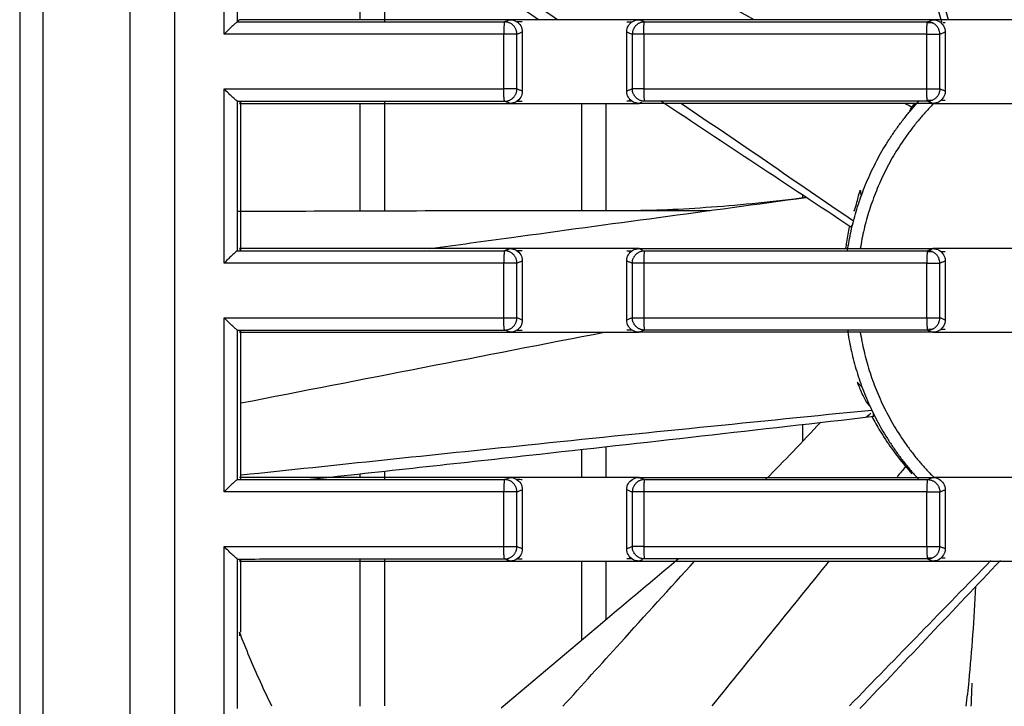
# Model space of a CAD drawing. Header units: millimetres. Extents: x 9946 to 11276, y -4769 to -3439.
# Tile 65 of 100: x 10809 to 10850, y -3643 to -3615. Entities that reach past the tile are written whole.
import ezdxf

# ---------------------------------------------------------------- set-up
doc = ezdxf.new("R2010")
doc.units = ezdxf.units.MM
doc.layers.add('ROXX NEO mini i_Fixture', color=7, linetype='Continuous', true_color=0x000000)

msp = doc.modelspace()

# ---------------------------------------------------------------- linework, layer by layer
at = {"layer": 'ROXX NEO mini i_Fixture', "color": 18, "lineweight": -3, "true_color": 0x000000}
for points, knots in [([(10809.489, -3583.719), (10809.489, -3597.693), (10809.489, -3625.76), (10809.489, -3653.828), (10809.489, -3667.802)], [-84.082338, -84.082338, -84.082338, -84.082338, -42.041098, 0, 0, 0, 0]), ([(10813.988, -3661.113), (10813.988, -3660.933), (10813.988, -3660.473), (10813.988, -3659.664), (10813.988, -3658.622), (10813.988, -3657.399), (10813.988, -3655.776), (10813.988, -3653.775), (10813.988, -3650.621), (10813.988, -3646.762), (10813.988, -3642.242), (10813.988, -3637.814), (10813.988, -3632.005), (10813.988, -3624.882), (10813.988, -3616.43), (10813.988, -3607.958), (10813.988, -3599.347), (10813.988, -3593.432), (10813.988, -3590.407)], [-70.706141, -70.706141, -70.706141, -70.706141, -70.153749, -69.601357, -68.496574, -67.39179, -66.287007, -64.07744, -61.867873, -57.448739, -53.029606, -48.610472, -44.191338, -35.35307, -26.514803, -17.676535, -8.838268, 0, 0, 0, 0]), ([(10843.673, -3621.682), (10843.678, -3621.714), (10843.682, -3621.746), (10843.687, -3621.778), (10843.694, -3621.828), (10843.701, -3621.878), (10843.708, -3621.929)], [0.2151969, 0.2151969, 0.2151969, 0.2151969, 0.3524854, 0.3524854, 0.3524854, 0.5646202, 0.5646202, 0.5646202, 0.5646202]), ([(10826.173, -3624.059), (10827.277, -3623.908), (10832.372, -3623.213), (10837.468, -3622.523), (10841.459, -3621.984)], [-17.699665, -17.699665, -17.699665, -17.699665, -14.348597, -2.239401, -2.239401, -2.239401, -2.239401]), ([(10834.129, -3622.51), (10835.222, -3622.51), (10836.402, -3622.459), (10837.625, -3622.367), (10838.86, -3622.274), (10840.164, -3622.139), (10841.502, -3621.972)], [0.111483, 0.111483, 0.111483, 0.111483, 4.772422, 4.772422, 4.772422, 9.477455, 9.477455, 9.477455, 9.477455]), ([(10818.342, -3622.545), (10822.044, -3622.528), (10827.306, -3622.513), (10832.569, -3622.51), (10834.129, -3622.51)], [2.871646, 2.871646, 2.871646, 2.871646, 13.979405, 18.659416, 18.659416, 18.659416, 18.659416]), ([(10843.226, -3623.182), (10843.186, -3623.37), (10843.132, -3623.656), (10843.087, -3623.971), (10843.076, -3624.06)], [8.507685, 8.507685, 8.507685, 8.507685, 9.932534, 10.472169, 10.472169, 10.472169, 10.472169]), ([(10834.678, -3624.06), (10834.715, -3624.075), (10834.76, -3624.093), (10834.805, -3624.111), (10834.813, -3624.114)], [-2.550601, -2.550601, -2.550601, -2.550601, -1.2753, -1.001473, -1.001473, -1.001473, -1.001473]), ([(10843.547, -3629.492), (10843.571, -3629.513), (10843.595, -3629.535), (10843.619, -3629.556), (10843.656, -3629.59), (10843.694, -3629.624), (10843.732, -3629.658)], [0.2151969, 0.2151969, 0.2151969, 0.2151969, 0.3524854, 0.3524854, 0.3524854, 0.5646202, 0.5646202, 0.5646202, 0.5646202]), ([(10843.908, -3630.278), (10843.79, -3630.037), (10843.638, -3629.69), (10843.571, -3629.535), (10843.556, -3629.506)], [0, 0, 0, 0, 3.278503, 6.021134, 6.021134, 6.021134, 6.021134]), ([(10844.144, -3630.636), (10839.483, -3631.096), (10830.93, -3631.961), (10822.382, -3632.86), (10818.491, -3633.271)], [-28.150982, -28.150982, -28.150982, -28.150982, -14.098922, -2.362114, -2.362114, -2.362114, -2.362114]), ([(10844.219, -3630.889), (10839.55, -3631.428), (10831.909, -3632.29), (10824.265, -3633.125), (10821.293, -3633.448)], [-28.172862, -28.172862, -28.172862, -28.172862, -14.07394, -5.104728, -5.104728, -5.104728, -5.104728]), ([(10844.152, -3630.897), (10844.246, -3631.076), (10844.475, -3631.483), (10844.923, -3632.172), (10845.305, -3632.665), (10845.516, -3632.915)], [8.420696, 8.420696, 8.420696, 8.420696, 9.932534, 11.587956, 13.243378, 13.243378, 13.243378, 13.243378]), ([(10834.931, -3633.448), (10836.199, -3633.448), (10838.745, -3633.448), (10842.571, -3633.448), (10845.129, -3633.448), (10846.408, -3633.448)], [0.031002, 0.031002, 0.031002, 0.031002, 3.844563, 7.689127, 11.53369, 11.53369, 11.53369, 11.53369]), ([(10836.285, -3636.666), (10835.251, -3637.534), (10832.844, -3639.556), (10830.44, -3641.582), (10829.069, -3642.739)], [9.945562, 9.945562, 9.945562, 9.945562, 13.995428, 19.377323, 19.377323, 19.377323, 19.377323]), ([(10831.581, -3642.659), (10832.359, -3641.801), (10834.146, -3639.832), (10835.935, -3637.864), (10836.945, -3636.753)], [-17.831172, -17.831172, -17.831172, -17.831172, -14.348597, -9.835293, -9.835293, -9.835293, -9.835293]), ([(10834.816, -3636.705), (10834.807, -3636.709), (10834.761, -3636.727), (10834.715, -3636.746), (10834.678, -3636.76)], [-1.590398, -1.590398, -1.590398, -1.590398, -1.2753, 0, 0, 0, 0]), ([(10847.982, -3642.66), (10848.023, -3642.322), (10848.06, -3641.978), (10848.095, -3641.63), (10848.217, -3640.41), (10848.309, -3639.117), (10848.377, -3637.785)], [3.444922, 3.444922, 3.444922, 3.444922, 4.772422, 4.772422, 4.772422, 9.430327, 9.430327, 9.430327, 9.430327])]:
    msp.add_open_spline(points, degree=3, knots=knots, dxfattribs=at)
for points, degree in [([(10810.439, -3666.454), (10810.438, -3652.851), (10810.439, -3625.761), (10810.439, -3598.671), (10810.439, -3585.067)], 3), ([(10815.788, -3591.46), (10815.788, -3625.76), (10815.788, -3660.06)], 2), ([(10817.802, -3615.348), (10817.802, -3611.81), (10817.802, -3608.272)], 2), ([(10818.342, -3614.846), (10818.342, -3611.81), (10818.342, -3608.775)], 2), ([(10830.594, -3614.76), (10827.607, -3612.768), (10824.622, -3610.771), (10821.639, -3608.772)], 3), ([(10831.366, -3614.76), (10828.466, -3612.797), (10825.562, -3610.838), (10822.657, -3608.881)], 3), ([(10839.358, -3614.764), (10835.808, -3612.795), (10832.257, -3610.828), (10828.706, -3608.86)], 3), ([(10846.988, -3614.862), (10846.385, -3612.833), (10845.785, -3610.803), (10845.186, -3608.772)], 3), ([(10847.26, -3614.76), (10846.708, -3612.793), (10846.154, -3610.826), (10845.598, -3608.86)], 3), ([(10823.338, -3614.76), (10823.338, -3612.335), (10823.338, -3609.91)], 2), ([(10824.338, -3614.849), (10824.338, -3612.714), (10824.338, -3610.58)], 2), ([(10818.342, -3614.846), (10818.339, -3614.849), (10818.287, -3614.883), (10818.164, -3614.996), (10818.001, -3615.151), (10817.87, -3615.28), (10817.802, -3615.348)], 3), ([(10818.429, -3614.76), (10818.4, -3614.789), (10818.37, -3614.817), (10818.342, -3614.846)], 3), ([(10818.342, -3614.846), (10819.432, -3614.846), (10821.69, -3614.85), (10825.242, -3614.848), (10827.855, -3614.848), (10829.211, -3614.848)], 3), ([(10829.43, -3614.76), (10828.207, -3614.76), (10825.762, -3614.76), (10822.095, -3614.76), (10819.651, -3614.76), (10818.429, -3614.76)], 3), ([(10829.43, -3614.76), (10829.394, -3614.775), (10829.32, -3614.804), (10829.247, -3614.834), (10829.211, -3614.848)], 3), ([(10829.929, -3614.76), (10829.762, -3614.76), (10829.596, -3614.76), (10829.43, -3614.76)], 3), ([(10829.43, -3614.76), (10829.525, -3614.76), (10829.689, -3614.807), (10829.883, -3615.002), (10829.929, -3615.166), (10829.929, -3615.26)], 3), ([(10829.929, -3614.851), (10829.857, -3614.851), (10829.786, -3614.85), (10829.714, -3614.85)], 3), ([(10834.175, -3614.76), (10833.703, -3614.76), (10832.76, -3614.76), (10831.344, -3614.76), (10830.4, -3614.76), (10829.929, -3614.76)], 3), ([(10834.678, -3614.76), (10834.51, -3614.76), (10834.343, -3614.76), (10834.175, -3614.76)], 3), ([(10834.175, -3615.258), (10834.175, -3615.164), (10834.221, -3615.002), (10834.415, -3614.807), (10834.581, -3614.76), (10834.678, -3614.76)], 3), ([(10834.386, -3614.862), (10834.316, -3614.862), (10834.245, -3614.862), (10834.175, -3614.861)], 3), ([(10834.9, -3614.848), (10834.863, -3614.834), (10834.789, -3614.804), (10834.715, -3614.775), (10834.678, -3614.76)], 3), ([(10846.628, -3614.76), (10845.299, -3614.76), (10842.643, -3614.76), (10838.66, -3614.76), (10836.005, -3614.76), (10834.678, -3614.76)], 3), ([(10834.9, -3614.848), (10836.178, -3614.848), (10838.735, -3614.848), (10842.571, -3614.848), (10845.129, -3614.848), (10846.408, -3614.848)], 3), ([(10846.408, -3614.848), (10846.445, -3614.834), (10846.518, -3614.804), (10846.591, -3614.775), (10846.628, -3614.76)], 3), ([(10846.623, -3614.89), (10846.552, -3614.89), (10846.48, -3614.89), (10846.408, -3614.89)], 3), ([(10847.126, -3614.76), (10846.96, -3614.76), (10846.794, -3614.76), (10846.628, -3614.76)], 3), ([(10846.628, -3614.76), (10846.723, -3614.76), (10846.887, -3614.807), (10847.081, -3615.002), (10847.126, -3615.166), (10847.126, -3615.26)], 3), ([(10847.126, -3614.891), (10847.092, -3614.891), (10847.058, -3614.891), (10847.024, -3614.891)], 3), ([(10851.574, -3614.76), (10851.08, -3614.76), (10850.091, -3614.76), (10848.609, -3614.76), (10847.621, -3614.76), (10847.126, -3614.76)], 3), ([(10829.175, -3617.572), (10829.175, -3616.46), (10829.175, -3615.348)], 2), ([(10829.71, -3615.348), (10829.746, -3615.333), (10829.819, -3615.304), (10829.892, -3615.275), (10829.929, -3615.26)], 3), ([(10829.71, -3617.572), (10829.71, -3616.46), (10829.71, -3615.348)], 2), ([(10829.929, -3615.26), (10829.929, -3616.46), (10829.929, -3617.66)], 2), ([(10834.175, -3615.258), (10834.213, -3615.273), (10834.289, -3615.303), (10834.365, -3615.333), (10834.403, -3615.348)], 3), ([(10834.175, -3617.663), (10834.175, -3616.46), (10834.175, -3615.258)], 2), ([(10834.403, -3615.348), (10834.403, -3616.46), (10834.403, -3617.572)], 2), ([(10834.866, -3615.348), (10834.866, -3616.46), (10834.866, -3617.572)], 2), ([(10846.378, -3617.572), (10846.378, -3616.46), (10846.378, -3615.348)], 2), ([(10846.907, -3615.348), (10846.944, -3615.333), (10847.017, -3615.304), (10847.09, -3615.275), (10847.126, -3615.26)], 3), ([(10846.907, -3617.572), (10846.907, -3616.46), (10846.907, -3615.348)], 2), ([(10847.126, -3615.26), (10847.126, -3616.46), (10847.126, -3617.66)], 2), ([(10818.342, -3618.075), (10818.339, -3618.072), (10818.287, -3618.038), (10818.164, -3617.925), (10818.001, -3617.769), (10817.87, -3617.641), (10817.802, -3617.572)], 3), ([(10817.802, -3624.648), (10817.802, -3621.11), (10817.802, -3617.572)], 2), ([(10829.929, -3617.66), (10829.929, -3617.755), (10829.883, -3617.918), (10829.689, -3618.113), (10829.525, -3618.16), (10829.43, -3618.16)], 3), ([(10829.929, -3617.66), (10829.892, -3617.645), (10829.819, -3617.616), (10829.746, -3617.587), (10829.71, -3617.572)], 3), ([(10834.403, -3617.572), (10834.365, -3617.587), (10834.289, -3617.618), (10834.213, -3617.648), (10834.175, -3617.663)], 3), ([(10834.678, -3618.16), (10834.581, -3618.16), (10834.415, -3618.113), (10834.221, -3617.919), (10834.175, -3617.756), (10834.175, -3617.663)], 3), ([(10847.126, -3617.66), (10847.126, -3617.755), (10847.081, -3617.918), (10846.887, -3618.113), (10846.723, -3618.16), (10846.628, -3618.16)], 3), ([(10847.126, -3617.66), (10847.09, -3617.646), (10847.017, -3617.616), (10846.944, -3617.587), (10846.907, -3617.572)], 3), ([(10818.342, -3618.075), (10819.307, -3618.075), (10821.198, -3618.071), (10823.875, -3618.072), (10826.509, -3618.072), (10828.307, -3618.072), (10829.211, -3618.072)], 3), ([(10818.342, -3624.146), (10818.342, -3621.11), (10818.342, -3618.075)], 2), ([(10818.429, -3618.16), (10818.449, -3618.14), (10818.469, -3618.121), (10818.488, -3618.101)], 3), ([(10818.429, -3618.16), (10819.651, -3618.16), (10822.095, -3618.16), (10825.762, -3618.16), (10828.207, -3618.16), (10829.43, -3618.16)], 3), ([(10818.488, -3624.12), (10818.488, -3621.11), (10818.488, -3618.101)], 2), ([(10823.338, -3622.526), (10823.338, -3620.343), (10823.338, -3618.16)], 2), ([(10824.338, -3622.523), (10824.338, -3620.297), (10824.338, -3618.072)], 2), ([(10829.43, -3618.16), (10829.393, -3618.146), (10829.32, -3618.116), (10829.247, -3618.087), (10829.211, -3618.072)], 3), ([(10829.43, -3618.16), (10829.596, -3618.16), (10829.762, -3618.16), (10829.929, -3618.16)], 3), ([(10829.72, -3618.07), (10829.79, -3618.07), (10829.859, -3618.07), (10829.928, -3618.07)], 3), ([(10829.929, -3618.16), (10830.4, -3618.16), (10831.344, -3618.16), (10832.76, -3618.16), (10833.703, -3618.16), (10834.175, -3618.16)], 3), ([(10832.338, -3618.16), (10832.338, -3620.335), (10832.338, -3622.51)], 2), ([(10833.338, -3622.51), (10833.338, -3620.335), (10833.338, -3618.16)], 2), ([(10834.175, -3618.059), (10834.248, -3618.059), (10834.32, -3618.059), (10834.393, -3618.058)], 3), ([(10834.175, -3618.16), (10834.343, -3618.16), (10834.51, -3618.16), (10834.678, -3618.16)], 3), ([(10834.784, -3618.118), (10834.749, -3618.132), (10834.713, -3618.146), (10834.678, -3618.16)], 3), ([(10846.628, -3618.16), (10845.299, -3618.16), (10842.643, -3618.16), (10838.66, -3618.16), (10836.005, -3618.16), (10834.678, -3618.16)], 3), ([(10846.408, -3618.072), (10845.129, -3618.072), (10842.571, -3618.072), (10838.735, -3618.072), (10836.178, -3618.072), (10834.9, -3618.072)], 3), ([(10843.289, -3623.184), (10840.713, -3621.484), (10838.14, -3619.78), (10835.569, -3618.072)], 3), ([(10843.395, -3622.943), (10841.065, -3621.349), (10838.732, -3619.759), (10836.397, -3618.172)], 3), ([(10845.76, -3618.314), (10845.668, -3618.263), (10845.575, -3618.212), (10845.483, -3618.16)], 3), ([(10845.891, -3618.16), (10845.847, -3618.211), (10845.804, -3618.262), (10845.76, -3618.314)], 3), ([(10846.408, -3618.03), (10846.475, -3618.03), (10846.541, -3618.03), (10846.608, -3618.03)], 3), ([(10846.628, -3618.16), (10846.591, -3618.146), (10846.518, -3618.116), (10846.445, -3618.087), (10846.408, -3618.072)], 3), ([(10846.628, -3618.16), (10846.794, -3618.16), (10846.96, -3618.16), (10847.126, -3618.16)], 3), ([(10846.985, -3618.029), (10847.032, -3618.029), (10847.079, -3618.029), (10847.126, -3618.029)], 3), ([(10847.126, -3618.16), (10847.621, -3618.16), (10848.609, -3618.16), (10850.091, -3618.16), (10851.08, -3618.16), (10851.574, -3618.16)], 3), ([(10845.682, -3618.497), (10845.721, -3618.405), (10845.76, -3618.314)], 2), ([(10843.444, -3622.516), (10843.509, -3622.256), (10843.625, -3621.86), (10843.671, -3621.703), (10843.673, -3621.685)], 3), ([(10841.338, -3621.981), (10841.338, -3621.938), (10841.338, -3621.896)], 2), ([(10834.129, -3622.51), (10835.273, -3622.51), (10836.417, -3622.51), (10837.562, -3622.511)], 3), ([(10843.4, -3622.516), (10843.415, -3622.516), (10843.429, -3622.516), (10843.444, -3622.516)], 3), ([(10843.362, -3623.077), (10843.326, -3623.131), (10843.289, -3623.184)], 2), ([(10818.342, -3624.146), (10818.339, -3624.149), (10818.287, -3624.183), (10818.164, -3624.296), (10818.001, -3624.451), (10817.87, -3624.58), (10817.802, -3624.648)], 3), ([(10818.342, -3624.146), (10819.432, -3624.146), (10821.69, -3624.15), (10825.242, -3624.148), (10827.855, -3624.148), (10829.211, -3624.148)], 3), ([(10818.488, -3624.12), (10818.469, -3624.1), (10818.449, -3624.08), (10818.429, -3624.06)], 3), ([(10829.43, -3624.06), (10828.207, -3624.06), (10825.762, -3624.06), (10822.095, -3624.06), (10819.651, -3624.06), (10818.429, -3624.06)], 3), ([(10829.43, -3624.06), (10829.394, -3624.075), (10829.32, -3624.104), (10829.247, -3624.134), (10829.211, -3624.148)], 3), ([(10829.929, -3624.06), (10829.762, -3624.06), (10829.596, -3624.06), (10829.43, -3624.06)], 3), ([(10829.43, -3624.06), (10829.525, -3624.06), (10829.689, -3624.107), (10829.883, -3624.302), (10829.929, -3624.466), (10829.929, -3624.56)], 3), ([(10829.929, -3624.151), (10829.863, -3624.151), (10829.797, -3624.15), (10829.731, -3624.15)], 3), ([(10834.175, -3624.06), (10833.703, -3624.06), (10832.76, -3624.06), (10831.344, -3624.06), (10830.4, -3624.06), (10829.929, -3624.06)], 3), ([(10834.678, -3624.06), (10834.51, -3624.06), (10834.343, -3624.06), (10834.175, -3624.06)], 3), ([(10834.175, -3624.558), (10834.175, -3624.464), (10834.221, -3624.302), (10834.415, -3624.107), (10834.581, -3624.06), (10834.678, -3624.06)], 3), ([(10834.374, -3624.162), (10834.308, -3624.162), (10834.242, -3624.162), (10834.175, -3624.161)], 3), ([(10834.678, -3624.06), (10836.005, -3624.06), (10838.66, -3624.06), (10842.643, -3624.06), (10845.299, -3624.06), (10846.628, -3624.06)], 3), ([(10834.9, -3624.148), (10836.178, -3624.148), (10838.735, -3624.148), (10842.571, -3624.148), (10845.129, -3624.148), (10846.408, -3624.148)], 3), ([(10846.408, -3624.148), (10846.445, -3624.134), (10846.518, -3624.104), (10846.591, -3624.075), (10846.628, -3624.06)], 3), ([(10847.126, -3624.06), (10846.96, -3624.06), (10846.794, -3624.06), (10846.628, -3624.06)], 3), ([(10846.628, -3624.06), (10846.723, -3624.06), (10846.887, -3624.107), (10847.081, -3624.302), (10847.126, -3624.466), (10847.126, -3624.56)], 3), ([(10851.574, -3624.06), (10851.08, -3624.06), (10850.091, -3624.06), (10848.609, -3624.06), (10847.621, -3624.06), (10847.126, -3624.06)], 3), ([(10829.71, -3624.648), (10829.746, -3624.633), (10829.819, -3624.604), (10829.892, -3624.575), (10829.929, -3624.56)], 3), ([(10829.929, -3624.56), (10829.929, -3625.76), (10829.929, -3626.96)], 2), ([(10834.175, -3626.963), (10834.175, -3625.76), (10834.175, -3624.558)], 2), ([(10834.175, -3624.558), (10834.213, -3624.573), (10834.289, -3624.603), (10834.365, -3624.633), (10834.403, -3624.648)], 3), ([(10846.609, -3624.19), (10846.542, -3624.19), (10846.475, -3624.19), (10846.408, -3624.19)], 3), ([(10846.907, -3624.648), (10846.944, -3624.633), (10847.017, -3624.604), (10847.09, -3624.575), (10847.126, -3624.56)], 3), ([(10847.126, -3624.191), (10847.077, -3624.191), (10847.028, -3624.191), (10846.979, -3624.191)], 3), ([(10847.126, -3624.56), (10847.126, -3625.76), (10847.126, -3626.96)], 2), ([(10829.175, -3626.872), (10829.175, -3625.76), (10829.175, -3624.648)], 2), ([(10829.71, -3626.872), (10829.71, -3625.76), (10829.71, -3624.648)], 2), ([(10834.403, -3624.648), (10834.403, -3625.76), (10834.403, -3626.872)], 2), ([(10834.866, -3624.648), (10834.866, -3625.76), (10834.866, -3626.872)], 2), ([(10846.378, -3626.872), (10846.378, -3625.76), (10846.378, -3624.648)], 2), ([(10846.907, -3626.872), (10846.907, -3625.76), (10846.907, -3624.648)], 2), ([(10818.342, -3627.375), (10818.339, -3627.372), (10818.287, -3627.338), (10818.164, -3627.225), (10818.001, -3627.069), (10817.87, -3626.941), (10817.802, -3626.872)], 3), ([(10817.802, -3633.948), (10817.802, -3630.41), (10817.802, -3626.872)], 2), ([(10829.929, -3626.96), (10829.929, -3627.055), (10829.883, -3627.218), (10829.689, -3627.413), (10829.525, -3627.46), (10829.43, -3627.46)], 3), ([(10829.929, -3626.96), (10829.892, -3626.945), (10829.819, -3626.916), (10829.746, -3626.887), (10829.71, -3626.872)], 3), ([(10834.403, -3626.872), (10834.365, -3626.887), (10834.289, -3626.918), (10834.213, -3626.948), (10834.175, -3626.963)], 3), ([(10834.678, -3627.46), (10834.581, -3627.46), (10834.415, -3627.413), (10834.221, -3627.219), (10834.175, -3627.056), (10834.175, -3626.963)], 3), ([(10847.126, -3626.96), (10847.126, -3627.055), (10847.081, -3627.218), (10846.887, -3627.413), (10846.723, -3627.46), (10846.628, -3627.46)], 3), ([(10847.126, -3626.96), (10847.09, -3626.946), (10847.017, -3626.916), (10846.944, -3626.887), (10846.907, -3626.872)], 3), ([(10818.342, -3627.375), (10819.307, -3627.375), (10821.198, -3627.371), (10823.875, -3627.372), (10826.509, -3627.372), (10828.307, -3627.372), (10829.211, -3627.372)], 3), ([(10818.342, -3633.446), (10818.342, -3630.41), (10818.342, -3627.375)], 2), ([(10829.43, -3627.46), (10829.393, -3627.446), (10829.32, -3627.416), (10829.247, -3627.387), (10829.211, -3627.372)], 3), ([(10829.714, -3627.37), (10829.786, -3627.37), (10829.857, -3627.37), (10829.928, -3627.37)], 3), ([(10834.175, -3627.359), (10834.243, -3627.359), (10834.31, -3627.359), (10834.378, -3627.358)], 3), ([(10834.9, -3627.372), (10834.863, -3627.387), (10834.789, -3627.416), (10834.715, -3627.446), (10834.678, -3627.46)], 3), ([(10846.408, -3627.372), (10845.129, -3627.372), (10842.571, -3627.372), (10838.735, -3627.372), (10836.178, -3627.372), (10834.9, -3627.372)], 3), ([(10846.408, -3627.372), (10846.445, -3627.387), (10846.518, -3627.416), (10846.591, -3627.446), (10846.628, -3627.46)], 3), ([(10846.449, -3627.33), (10846.502, -3627.33), (10846.554, -3627.33), (10846.607, -3627.33)], 3), ([(10846.971, -3627.329), (10847.022, -3627.329), (10847.074, -3627.329), (10847.126, -3627.329)], 3), ([(10818.429, -3627.46), (10818.449, -3627.44), (10818.469, -3627.421), (10818.488, -3627.401)], 3), ([(10818.429, -3627.46), (10819.651, -3627.46), (10822.095, -3627.46), (10825.762, -3627.46), (10828.207, -3627.46), (10829.43, -3627.46)], 3), ([(10818.488, -3633.42), (10818.488, -3630.41), (10818.488, -3627.401)], 2), ([(10818.488, -3630.332), (10823.416, -3629.372), (10828.344, -3628.414), (10833.271, -3627.456)], 3), ([(10829.43, -3627.46), (10829.596, -3627.46), (10829.762, -3627.46), (10829.929, -3627.46)], 3), ([(10829.929, -3627.46), (10830.4, -3627.46), (10831.344, -3627.46), (10832.76, -3627.46), (10833.703, -3627.46), (10834.175, -3627.46)], 3), ([(10834.175, -3627.46), (10834.343, -3627.46), (10834.51, -3627.46), (10834.678, -3627.46)], 3), ([(10846.628, -3627.46), (10845.299, -3627.46), (10842.643, -3627.46), (10838.66, -3627.46), (10836.005, -3627.46), (10834.678, -3627.46)], 3), ([(10846.628, -3627.46), (10846.794, -3627.46), (10846.96, -3627.46), (10847.126, -3627.46)], 3), ([(10847.126, -3627.46), (10847.621, -3627.46), (10848.609, -3627.46), (10850.091, -3627.46), (10851.08, -3627.46), (10851.574, -3627.46)], 3), ([(10844.064, -3630.465), (10843.986, -3630.372), (10843.908, -3630.278)], 2), ([(10843.906, -3630.917), (10843.973, -3630.861), (10844.039, -3630.805), (10844.106, -3630.748)], 3), ([(10844.219, -3630.889), (10844.212, -3630.825), (10844.205, -3630.76)], 2), ([(10839.839, -3633.426), (10840.57, -3632.697), (10841.316, -3631.921), (10842.065, -3631.115)], 3), ([(10841.338, -3631.888), (10841.338, -3631.541), (10841.338, -3631.194)], 2), ([(10833.338, -3633.36), (10833.338, -3632.742), (10833.338, -3632.124)], 2), ([(10832.338, -3632.228), (10832.338, -3632.794), (10832.338, -3633.36)], 2), ([(10845.516, -3632.915), (10845.403, -3633.055), (10845.29, -3633.195), (10845.176, -3633.334)], 3), ([(10845.682, -3633.024), (10845.599, -3632.969), (10845.516, -3632.915)], 2), ([(10845.516, -3632.915), (10845.598, -3633.012), (10845.683, -3633.109), (10845.772, -3633.207)], 3), ([(10829.43, -3633.36), (10828.207, -3633.36), (10825.762, -3633.36), (10822.095, -3633.36), (10819.651, -3633.36), (10818.429, -3633.36)], 3), ([(10823.338, -3633.36), (10823.338, -3633.293), (10823.338, -3633.226)], 2), ([(10824.338, -3633.449), (10824.338, -3633.283), (10824.338, -3633.117)], 2), ([(10829.211, -3633.448), (10829.247, -3633.434), (10829.32, -3633.404), (10829.394, -3633.375), (10829.43, -3633.36)], 3), ([(10829.929, -3633.36), (10829.762, -3633.36), (10829.596, -3633.36), (10829.43, -3633.36)], 3), ([(10829.43, -3633.36), (10829.525, -3633.36), (10829.689, -3633.407), (10829.883, -3633.602), (10829.929, -3633.766), (10829.929, -3633.86)], 3), ([(10834.175, -3633.36), (10833.703, -3633.36), (10832.76, -3633.36), (10831.344, -3633.36), (10830.4, -3633.36), (10829.929, -3633.36)], 3), ([(10834.678, -3633.36), (10834.51, -3633.36), (10834.343, -3633.36), (10834.175, -3633.36)], 3), ([(10834.175, -3633.858), (10834.175, -3633.764), (10834.221, -3633.602), (10834.415, -3633.407), (10834.581, -3633.36), (10834.678, -3633.36)], 3), ([(10834.678, -3633.36), (10834.715, -3633.375), (10834.789, -3633.404), (10834.863, -3633.434), (10834.9, -3633.448)], 3), ([(10834.678, -3633.36), (10836.005, -3633.36), (10838.66, -3633.36), (10842.643, -3633.36), (10845.299, -3633.36), (10846.628, -3633.36)], 3), ([(10846.408, -3633.448), (10846.445, -3633.434), (10846.518, -3633.404), (10846.591, -3633.375), (10846.628, -3633.36)], 3), ([(10847.126, -3633.36), (10846.96, -3633.36), (10846.794, -3633.36), (10846.628, -3633.36)], 3), ([(10846.628, -3633.36), (10846.723, -3633.36), (10846.887, -3633.407), (10847.081, -3633.602), (10847.126, -3633.766), (10847.126, -3633.86)], 3), ([(10851.574, -3633.36), (10851.08, -3633.36), (10850.091, -3633.36), (10848.609, -3633.36), (10847.621, -3633.36), (10847.126, -3633.36)], 3), ([(10818.342, -3633.446), (10818.339, -3633.449), (10818.287, -3633.483), (10818.164, -3633.596), (10818.001, -3633.751), (10817.87, -3633.88), (10817.802, -3633.948)], 3), ([(10818.342, -3633.446), (10819.432, -3633.446), (10821.69, -3633.45), (10825.242, -3633.448), (10827.855, -3633.448), (10829.211, -3633.448)], 3), ([(10818.49, -3633.42), (10818.49, -3633.42), (10818.489, -3633.42), (10818.488, -3633.42)], 3), ([(10829.929, -3633.451), (10829.858, -3633.451), (10829.787, -3633.45), (10829.716, -3633.45)], 3), ([(10829.175, -3636.172), (10829.175, -3635.06), (10829.175, -3633.948)], 2), ([(10829.71, -3633.948), (10829.746, -3633.933), (10829.819, -3633.904), (10829.892, -3633.875), (10829.929, -3633.86)], 3), ([(10829.71, -3636.172), (10829.71, -3635.06), (10829.71, -3633.948)], 2), ([(10829.929, -3633.86), (10829.929, -3635.06), (10829.929, -3636.26)], 2), ([(10834.175, -3636.263), (10834.175, -3635.06), (10834.175, -3633.858)], 2), ([(10834.175, -3633.858), (10834.213, -3633.873), (10834.289, -3633.903), (10834.365, -3633.933), (10834.403, -3633.948)], 3), ([(10834.403, -3633.948), (10834.403, -3635.06), (10834.403, -3636.172)], 2), ([(10834.866, -3633.948), (10834.866, -3635.06), (10834.866, -3636.172)], 2), ([(10846.378, -3636.172), (10846.378, -3635.06), (10846.378, -3633.948)], 2), ([(10846.907, -3633.948), (10846.944, -3633.933), (10847.017, -3633.904), (10847.09, -3633.875), (10847.126, -3633.86)], 3), ([(10846.907, -3636.172), (10846.907, -3635.06), (10846.907, -3633.948)], 2), ([(10847.126, -3633.86), (10847.126, -3635.06), (10847.126, -3636.26)], 2), ([(10818.342, -3636.675), (10818.339, -3636.672), (10818.287, -3636.638), (10818.164, -3636.525), (10818.001, -3636.369), (10817.87, -3636.241), (10817.802, -3636.172)], 3), ([(10817.802, -3643.248), (10817.802, -3639.71), (10817.802, -3636.172)], 2), ([(10829.929, -3636.26), (10829.892, -3636.245), (10829.819, -3636.216), (10829.746, -3636.187), (10829.71, -3636.172)], 3), ([(10834.403, -3636.172), (10834.365, -3636.187), (10834.289, -3636.218), (10834.213, -3636.248), (10834.175, -3636.263)], 3), ([(10847.126, -3636.26), (10847.09, -3636.246), (10847.017, -3636.216), (10846.944, -3636.187), (10846.907, -3636.172)], 3), ([(10829.929, -3636.26), (10829.929, -3636.355), (10829.883, -3636.518), (10829.689, -3636.713), (10829.525, -3636.76), (10829.43, -3636.76)], 3), ([(10834.678, -3636.76), (10834.581, -3636.76), (10834.415, -3636.713), (10834.221, -3636.519), (10834.175, -3636.356), (10834.175, -3636.263)], 3), ([(10847.126, -3636.26), (10847.126, -3636.355), (10847.081, -3636.518), (10846.887, -3636.713), (10846.723, -3636.76), (10846.628, -3636.76)], 3), ([(10818.342, -3636.675), (10819.307, -3636.675), (10821.198, -3636.671), (10823.875, -3636.672), (10826.509, -3636.672), (10828.307, -3636.672), (10829.211, -3636.672)], 3), ([(10818.342, -3642.746), (10818.342, -3639.71), (10818.342, -3636.675)], 2), ([(10818.429, -3636.76), (10818.449, -3636.74), (10818.469, -3636.721), (10818.488, -3636.701)], 3), ([(10818.429, -3636.76), (10819.651, -3636.76), (10822.095, -3636.76), (10825.762, -3636.76), (10828.207, -3636.76), (10829.43, -3636.76)], 3), ([(10818.488, -3639.645), (10818.488, -3638.173), (10818.488, -3636.701)], 2), ([(10823.338, -3642.66), (10823.338, -3639.666), (10823.338, -3636.672)], 2), ([(10824.338, -3642.645), (10824.338, -3639.658), (10824.338, -3636.672)], 2), ([(10829.43, -3636.76), (10829.393, -3636.746), (10829.32, -3636.716), (10829.247, -3636.687), (10829.211, -3636.672)], 3), ([(10829.43, -3636.76), (10829.596, -3636.76), (10829.762, -3636.76), (10829.929, -3636.76)], 3), ([(10829.729, -3636.67), (10829.796, -3636.67), (10829.862, -3636.67), (10829.928, -3636.67)], 3), ([(10829.929, -3636.76), (10830.4, -3636.76), (10831.344, -3636.76), (10832.76, -3636.76), (10833.703, -3636.76), (10834.175, -3636.76)], 3), ([(10832.338, -3636.754), (10832.338, -3638.369), (10832.338, -3639.983)], 2), ([(10833.338, -3639.142), (10833.338, -3637.948), (10833.338, -3636.754)], 2), ([(10834.175, -3636.659), (10834.251, -3636.659), (10834.326, -3636.659), (10834.402, -3636.658)], 3), ([(10834.175, -3636.76), (10834.343, -3636.76), (10834.51, -3636.76), (10834.678, -3636.76)], 3), ([(10834.678, -3636.76), (10836.005, -3636.76), (10838.66, -3636.76), (10842.643, -3636.76), (10845.299, -3636.76), (10846.628, -3636.76)], 3), ([(10846.408, -3636.672), (10845.129, -3636.672), (10842.571, -3636.672), (10838.735, -3636.672), (10836.178, -3636.672), (10834.9, -3636.672)], 3), ([(10842.406, -3636.753), (10840.815, -3638.718), (10839.224, -3640.682), (10837.634, -3642.647)], 3), ([(10848.988, -3636.738), (10847.068, -3638.703), (10845.15, -3640.671), (10843.235, -3642.642)], 3), ([(10849.37, -3636.736), (10847.47, -3638.743), (10845.567, -3640.747), (10843.661, -3642.748)], 3), ([(10846.408, -3636.63), (10846.471, -3636.63), (10846.535, -3636.63), (10846.598, -3636.63)], 3), ([(10846.408, -3636.672), (10846.445, -3636.687), (10846.518, -3636.716), (10846.591, -3636.746), (10846.628, -3636.76)], 3), ([(10846.628, -3636.76), (10846.794, -3636.76), (10846.96, -3636.76), (10847.126, -3636.76)], 3), ([(10846.994, -3636.629), (10847.038, -3636.629), (10847.082, -3636.629), (10847.126, -3636.629)], 3), ([(10847.126, -3636.76), (10847.621, -3636.76), (10848.609, -3636.76), (10850.091, -3636.76), (10851.08, -3636.76), (10851.574, -3636.76)], 3), ([(10818.429, -3639.645), (10818.429, -3639.72), (10818.429, -3639.795)], 2), ([(10819.746, -3642.66), (10819.585, -3642.331), (10819.274, -3641.67), (10818.835, -3640.664), (10818.561, -3639.986), (10818.429, -3639.645)], 3), ([(10848.188, -3642.655), (10848.2, -3642.343), (10848.213, -3642.031), (10848.225, -3641.719)], 3)]:
    msp.add_open_spline(points, degree=degree, dxfattribs=at)
for points, weights in [([(10829.211, -3614.848), (10829.175, -3614.865), (10829.175, -3615.348)], [1, 0.719373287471, 1]), ([(10829.71, -3615.348), (10829.709, -3614.849), (10829.211, -3614.848)], [1, 0.707267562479, 1]), ([(10834.9, -3614.848), (10834.404, -3614.851), (10834.403, -3615.348)], [1, 0.70904507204, 1]), ([(10834.866, -3615.348), (10834.866, -3614.865), (10834.9, -3614.848)], [1, 0.719369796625, 1]), ([(10846.378, -3615.348), (10846.378, -3614.865), (10846.408, -3614.848)], [1, 0.719363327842, 1]), ([(10846.907, -3615.348), (10846.906, -3614.849), (10846.408, -3614.848)], [1, 0.70741565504, 1]), ([(10829.175, -3615.348), (10823.487, -3615.348), (10817.802, -3615.348)], [1, 0.999992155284, 1]), ([(10829.71, -3615.348), (10829.667, -3615.348), (10829.175, -3615.348)], [1, 0.711732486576, 1]), ([(10834.866, -3615.348), (10834.44, -3615.348), (10834.403, -3615.348)], [1, 0.760524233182, 1]), ([(10846.378, -3615.348), (10840.621, -3615.348), (10834.866, -3615.348)], [1, 0.99999197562, 1]), ([(10846.378, -3615.348), (10846.865, -3615.348), (10846.907, -3615.348)], [1, 0.715925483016, 1]), ([(10817.802, -3617.572), (10823.487, -3617.572), (10829.175, -3617.572)], [1, 0.999992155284, 1]), ([(10829.211, -3618.072), (10829.175, -3618.055), (10829.175, -3617.572)], [1, 0.719373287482, 1]), ([(10829.71, -3617.572), (10829.667, -3617.572), (10829.175, -3617.572)], [1, 0.711732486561, 1]), ([(10829.211, -3618.072), (10829.709, -3618.072), (10829.71, -3617.572)], [1, 0.707267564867, 1]), ([(10834.866, -3617.572), (10834.44, -3617.572), (10834.403, -3617.572)], [1, 0.760524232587, 1]), ([(10834.9, -3618.072), (10834.404, -3618.069), (10834.403, -3617.572)], [1, 0.709045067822, 1]), ([(10834.866, -3617.572), (10840.621, -3617.572), (10846.378, -3617.572)], [1, 0.999991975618, 1]), ([(10834.866, -3617.572), (10834.866, -3618.055), (10834.9, -3618.072)], [1, 0.719386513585, 1]), ([(10846.408, -3618.072), (10846.378, -3618.055), (10846.378, -3617.572)], [1, 0.719363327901, 1]), ([(10846.378, -3617.572), (10846.865, -3617.572), (10846.907, -3617.572)], [1, 0.715925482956, 1]), ([(10846.907, -3617.572), (10846.906, -3618.072), (10846.408, -3618.072)], [1, 0.707415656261, 1]), ([(10843.154, -3624.148), (10843.657, -3620.657), (10846.057, -3618.072)], [0.94800189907, 0.858826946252, 0.853847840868]), ([(10846.679, -3618.146), (10844.222, -3620.618), (10843.673, -3624.06)], [0.853555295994, 0.853967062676, 0.94336365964]), ([(10829.211, -3624.148), (10829.175, -3624.165), (10829.175, -3624.648)], [1, 0.719373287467, 1]), ([(10829.71, -3624.648), (10829.709, -3624.149), (10829.211, -3624.148)], [1, 0.707267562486, 1]), ([(10834.403, -3624.648), (10834.404, -3624.151), (10834.9, -3624.148)], [1, 0.709045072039, 1]), ([(10834.9, -3624.148), (10834.866, -3624.165), (10834.866, -3624.648)], [1, 0.719369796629, 1]), ([(10846.408, -3624.148), (10846.378, -3624.165), (10846.378, -3624.648)], [1, 0.719363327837, 1]), ([(10846.907, -3624.648), (10846.906, -3624.149), (10846.408, -3624.148)], [1, 0.707415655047, 1]), ([(10829.175, -3624.648), (10823.487, -3624.648), (10817.802, -3624.648)], [1, 0.999992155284, 1]), ([(10829.71, -3624.648), (10829.667, -3624.648), (10829.175, -3624.648)], [1, 0.711732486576, 1]), ([(10834.866, -3624.648), (10834.44, -3624.648), (10834.403, -3624.648)], [1, 0.760524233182, 1]), ([(10846.378, -3624.648), (10840.621, -3624.648), (10834.866, -3624.648)], [1, 0.99999197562, 1]), ([(10846.378, -3624.648), (10846.865, -3624.648), (10846.907, -3624.648)], [1, 0.715925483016, 1]), ([(10817.802, -3626.872), (10823.487, -3626.872), (10829.175, -3626.872)], [1, 0.999992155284, 1]), ([(10829.211, -3627.372), (10829.175, -3627.355), (10829.175, -3626.872)], [1, 0.719373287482, 1]), ([(10829.175, -3626.872), (10829.667, -3626.872), (10829.71, -3626.872)], [1, 0.711732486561, 1]), ([(10829.211, -3627.372), (10829.709, -3627.372), (10829.71, -3626.872)], [1, 0.707267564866, 1]), ([(10834.403, -3626.872), (10834.44, -3626.872), (10834.866, -3626.872)], [1, 0.760524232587, 1]), ([(10834.9, -3627.372), (10834.404, -3627.369), (10834.403, -3626.872)], [1, 0.709045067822, 1]), ([(10834.866, -3626.872), (10840.621, -3626.872), (10846.378, -3626.872)], [1, 0.999991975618, 1]), ([(10834.866, -3626.872), (10834.866, -3627.225), (10834.889, -3627.344)], [1, 0.778079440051, 0.907166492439]), ([(10846.378, -3626.872), (10846.865, -3626.872), (10846.907, -3626.872)], [1, 0.715925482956, 1]), ([(10846.378, -3626.872), (10846.378, -3627.355), (10846.408, -3627.372)], [1, 0.719363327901, 1]), ([(10846.408, -3627.372), (10846.906, -3627.372), (10846.907, -3626.872)], [1, 0.707415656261, 1]), ([(10843.15, -3627.347), (10843.648, -3630.853), (10846.057, -3633.448)], [0.948700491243, 0.858846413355, 0.853847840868]), ([(10843.672, -3627.453), (10844.214, -3630.873), (10846.645, -3633.339)], [0.943584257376, 0.854592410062, 0.853565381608]), ([(10829.211, -3633.448), (10829.175, -3633.465), (10829.175, -3633.948)], [1, 0.719373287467, 1]), ([(10829.71, -3633.948), (10829.709, -3633.449), (10829.211, -3633.448)], [1, 0.707267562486, 1]), ([(10834.9, -3633.448), (10834.404, -3633.451), (10834.403, -3633.948)], [1, 0.709045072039, 1]), ([(10834.9, -3633.448), (10834.866, -3633.465), (10834.866, -3633.948)], [1, 0.719369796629, 1]), ([(10846.408, -3633.448), (10846.378, -3633.465), (10846.378, -3633.948)], [1, 0.719363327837, 1]), ([(10846.408, -3633.448), (10846.906, -3633.449), (10846.907, -3633.948)], [1, 0.707415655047, 1]), ([(10829.175, -3633.948), (10823.487, -3633.948), (10817.802, -3633.948)], [1, 0.999992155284, 1]), ([(10829.71, -3633.948), (10829.667, -3633.948), (10829.175, -3633.948)], [1, 0.711732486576, 1]), ([(10834.866, -3633.948), (10834.44, -3633.948), (10834.403, -3633.948)], [1, 0.760524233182, 1]), ([(10846.378, -3633.948), (10840.621, -3633.948), (10834.866, -3633.948)], [1, 0.99999197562, 1]), ([(10846.378, -3633.948), (10846.865, -3633.948), (10846.907, -3633.948)], [1, 0.715925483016, 1]), ([(10817.802, -3636.172), (10823.487, -3636.172), (10829.175, -3636.172)], [1, 0.999992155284, 1]), ([(10829.211, -3636.672), (10829.175, -3636.655), (10829.175, -3636.172)], [1, 0.719373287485, 1]), ([(10829.175, -3636.172), (10829.667, -3636.172), (10829.71, -3636.172)], [1, 0.711732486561, 1]), ([(10829.211, -3636.672), (10829.709, -3636.672), (10829.71, -3636.172)], [1, 0.707267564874, 1]), ([(10834.866, -3636.172), (10834.44, -3636.172), (10834.403, -3636.172)], [1, 0.760524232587, 1]), ([(10834.9, -3636.672), (10834.404, -3636.669), (10834.403, -3636.172)], [1, 0.709045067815, 1]), ([(10834.866, -3636.172), (10840.621, -3636.172), (10846.378, -3636.172)], [1, 0.999991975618, 1]), ([(10834.866, -3636.172), (10834.866, -3636.608), (10834.896, -3636.668)], [1, 0.739545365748, 0.962578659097]), ([(10846.378, -3636.172), (10846.865, -3636.172), (10846.907, -3636.172)], [1, 0.715925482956, 1]), ([(10846.378, -3636.172), (10846.378, -3636.655), (10846.408, -3636.672)], [1, 0.7193633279, 1]), ([(10846.408, -3636.672), (10846.906, -3636.672), (10846.907, -3636.172)], [1, 0.707415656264, 1])]:
    msp.add_rational_spline(points, weights, degree=2, dxfattribs=at)

doc.saveas('drawing.dxf')
